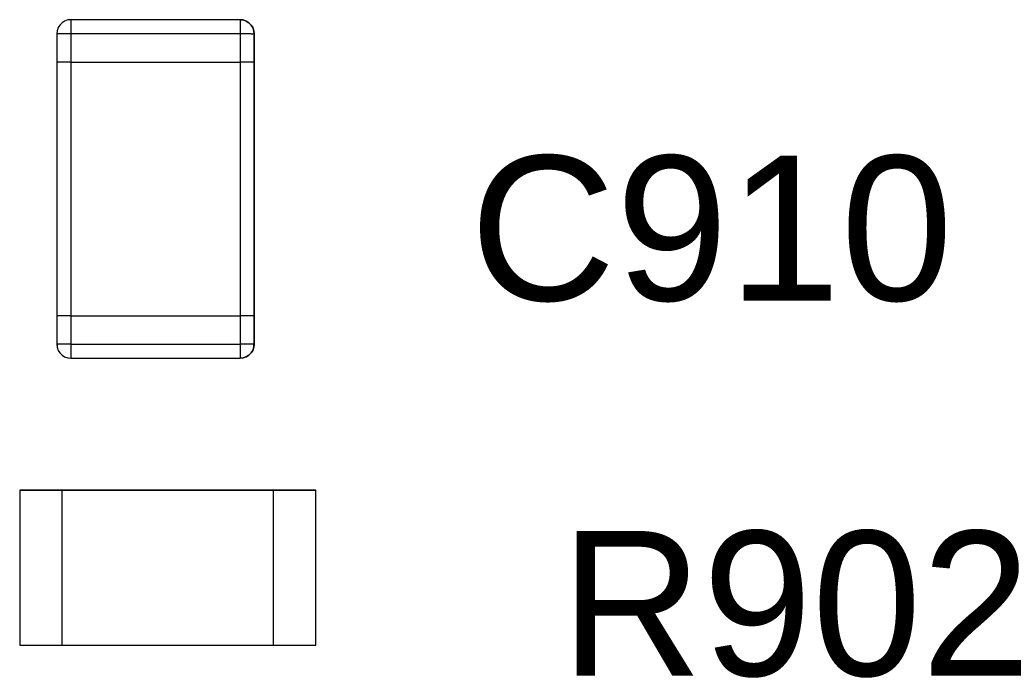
# Model space of a CAD drawing. Header units: inches. Extents: x 0 to 474, y -297 to 0.
# Tile 138 of 256: x 197.35 to 200.84, y -173.28 to -170.95. Entities that reach past the tile are written whole.
import ezdxf

# ---------------------------------------------------------------- set-up
doc = ezdxf.new("R2010")
doc.units = ezdxf.units.IN
doc.header["$MEASUREMENT"] = 0
doc.styles.add('Arial0', font='arial.ttf', dxfattribs={"height": 3.644212})

msp = doc.modelspace()

# ---------------------------------------------------------------- linework, layer by layer
at = {"color": 7, "true_color": 0xffffff}
for p, q in [((197.5052, -170.9581), (197.4972, -170.9661)), ((197.5052, -170.9581), (197.4972, -170.9661)), ((197.5052, -170.9581), (197.4972, -170.9661)), ((197.5142, -170.9521), (197.5052, -170.9581)), ((197.5142, -170.9521), (197.5052, -170.9581)), ((197.5142, -170.9521), (197.5052, -170.9581)), ((197.5252, -170.9481), (197.5142, -170.9521)), ((197.5252, -170.9481), (197.5142, -170.9521)), ((197.5252, -170.9481), (197.5142, -170.9521)), ((197.5362, -170.9471), (197.5252, -170.9481)), ((197.5362, -170.9471), (197.5252, -170.9481)), ((197.5362, -170.9471), (197.5252, -170.9481)), ((198.1362, -170.9471), (197.5362, -170.9471)), ((198.1362, -170.9471), (197.5362, -170.9471)), ((198.1362, -170.9471), (197.5362, -170.9471)), ((197.5362, -170.9471), (197.5362, -170.9481)), ((197.5362, -170.9471), (197.5362, -170.9481)), ((197.5362, -170.9481), (197.5362, -170.9521)), ((197.5362, -170.9481), (197.5362, -170.9521)), ((197.5362, -170.9521), (197.5362, -170.9581)), ((197.5362, -170.9521), (197.5362, -170.9581)), ((197.5362, -170.9581), (197.5362, -170.9661)), ((197.5362, -170.9581), (197.5362, -170.9661)), ((198.1472, -170.9481), (198.1362, -170.9471)), ((198.1362, -170.9471), (198.1472, -170.9481)), ((198.1362, -170.9471), (198.1472, -170.9481)), ((198.1362, -170.9471), (198.1362, -170.9481)), ((198.1362, -170.9471), (198.1362, -170.9481)), ((198.1362, -170.9481), (198.1362, -170.9521)), ((198.1362, -170.9481), (198.1362, -170.9521)), ((198.1362, -170.9521), (198.1362, -170.9581)), ((198.1362, -170.9521), (198.1362, -170.9581)), ((198.1362, -170.9581), (198.1362, -170.9661)), ((198.1362, -170.9581), (198.1362, -170.9661)), ((198.1582, -170.9521), (198.1472, -170.9481)), ((198.1472, -170.9481), (198.1582, -170.9521)), ((198.1472, -170.9481), (198.1582, -170.9521)), ((198.1672, -170.9581), (198.1582, -170.9521)), ((198.1582, -170.9521), (198.1672, -170.9581)), ((198.1582, -170.9521), (198.1672, -170.9581)), ((198.1752, -170.9661), (198.1672, -170.9581)), ((198.1672, -170.9581), (198.1752, -170.9661)), ((198.1672, -170.9581), (198.1752, -170.9661)), ((197.4872, -170.9861), (197.4862, -170.9971)), ((197.4872, -170.9861), (197.4862, -170.9971)), ((197.4872, -170.9861), (197.4862, -170.9971)), ((197.4912, -170.9751), (197.4872, -170.9861)), ((197.4912, -170.9751), (197.4872, -170.9861)), ((197.4912, -170.9751), (197.4872, -170.9861)), ((197.4972, -170.9661), (197.4912, -170.9751)), ((197.4972, -170.9661), (197.4912, -170.9751)), ((197.4972, -170.9661), (197.4912, -170.9751)), ((197.5362, -170.9661), (197.5362, -170.9751)), ((197.5362, -170.9661), (197.5362, -170.9751)), ((197.5362, -170.9751), (197.5362, -170.9861)), ((197.5362, -170.9751), (197.5362, -170.9861)), ((197.5362, -170.9861), (197.5362, -170.9971)), ((197.5362, -170.9861), (197.5362, -170.9971)), ((198.1362, -170.9661), (198.1362, -170.9751)), ((198.1362, -170.9661), (198.1362, -170.9751)), ((198.1362, -170.9751), (198.1362, -170.9861)), ((198.1362, -170.9751), (198.1362, -170.9861)), ((198.1362, -170.9861), (198.1362, -170.9971)), ((198.1362, -170.9861), (198.1362, -170.9971)), ((198.1812, -170.9751), (198.1752, -170.9661)), ((198.1752, -170.9661), (198.1812, -170.9751)), ((198.1752, -170.9661), (198.1812, -170.9751)), ((198.1852, -170.9861), (198.1812, -170.9751)), ((198.1812, -170.9751), (198.1852, -170.9861)), ((198.1812, -170.9751), (198.1852, -170.9861)), ((198.1862, -170.9971), (198.1852, -170.9861)), ((198.1852, -170.9861), (198.1862, -170.9971)), ((198.1852, -170.9861), (198.1862, -170.9971)), ((197.4862, -170.9971), (197.4862, -171.0971)), ((197.4862, -170.9971), (197.4862, -171.0971)), ((197.4862, -170.9971), (197.4862, -171.0971)), ((197.4872, -170.9971), (197.4862, -170.9971)), ((197.4872, -170.9971), (197.4862, -170.9971)), ((197.4912, -170.9971), (197.4872, -170.9971)), ((197.4912, -170.9971), (197.4872, -170.9971)), ((197.4972, -170.9971), (197.4912, -170.9971)), ((197.4972, -170.9971), (197.4912, -170.9971)), ((197.5052, -170.9971), (197.4972, -170.9971)), ((197.5052, -170.9971), (197.4972, -170.9971)), ((197.5142, -170.9971), (197.5052, -170.9971)), ((197.5142, -170.9971), (197.5052, -170.9971)), ((197.5252, -170.9971), (197.5142, -170.9971)), ((197.5252, -170.9971), (197.5142, -170.9971)), ((197.5362, -170.9971), (197.5252, -170.9971)), ((197.5362, -170.9971), (197.5252, -170.9971)), ((197.5362, -170.9971), (197.5362, -171.0971)), ((198.1362, -170.9971), (197.5362, -170.9971)), ((197.5362, -170.9971), (197.5362, -171.0971)), ((198.1362, -170.9971), (197.5362, -170.9971)), ((198.1472, -170.9971), (198.1362, -170.9971)), ((198.1362, -170.9971), (198.1362, -171.0971)), ((198.1472, -170.9971), (198.1362, -170.9971)), ((198.1362, -170.9971), (198.1362, -171.0971)), ((198.1582, -170.9971), (198.1472, -170.9971)), ((198.1582, -170.9971), (198.1472, -170.9971)), ((198.1672, -170.9971), (198.1582, -170.9971)), ((198.1672, -170.9971), (198.1582, -170.9971)), ((198.1752, -170.9971), (198.1672, -170.9971)), ((198.1752, -170.9971), (198.1672, -170.9971)), ((198.1752, -170.9971), (198.1812, -170.9971)), ((198.1752, -170.9971), (198.1812, -170.9971)), ((198.1852, -170.9971), (198.1812, -170.9971)), ((198.1852, -170.9971), (198.1812, -170.9971)), ((198.1862, -170.9971), (198.1852, -170.9971)), ((198.1862, -170.9971), (198.1852, -170.9971)), ((198.1862, -171.0971), (198.1862, -170.9971)), ((198.1862, -170.9971), (198.1862, -171.0971)), ((198.1862, -170.9971), (198.1862, -171.0971)), ((197.4862, -171.0971), (197.4862, -171.9971)), ((197.4872, -171.0971), (197.4862, -171.0971)), ((197.4872, -171.0971), (197.4862, -171.0971)), ((197.4862, -171.0971), (197.4862, -171.9971)), ((197.4872, -171.0971), (197.4862, -171.0971)), ((197.4872, -171.0971), (197.4862, -171.0971)), ((197.4862, -171.0971), (197.4862, -171.9971)), ((197.4912, -171.0971), (197.4872, -171.0971)), ((197.4912, -171.0971), (197.4872, -171.0971)), ((197.4912, -171.0971), (197.4872, -171.0971)), ((197.4912, -171.0971), (197.4872, -171.0971)), ((197.4972, -171.0971), (197.4912, -171.0971)), ((197.4972, -171.0971), (197.4912, -171.0971)), ((197.4972, -171.0971), (197.4912, -171.0971)), ((197.4972, -171.0971), (197.4912, -171.0971)), ((197.5052, -171.0971), (197.4972, -171.0971)), ((197.5052, -171.0971), (197.4972, -171.0971)), ((197.5052, -171.0971), (197.4972, -171.0971)), ((197.5052, -171.0971), (197.4972, -171.0971)), ((197.5142, -171.0971), (197.5052, -171.0971)), ((197.5142, -171.0971), (197.5052, -171.0971)), ((197.5142, -171.0971), (197.5052, -171.0971)), ((197.5142, -171.0971), (197.5052, -171.0971)), ((197.5252, -171.0971), (197.5142, -171.0971)), ((197.5252, -171.0971), (197.5142, -171.0971)), ((197.5252, -171.0971), (197.5142, -171.0971)), ((197.5252, -171.0971), (197.5142, -171.0971)), ((197.5362, -171.0971), (197.5252, -171.0971)), ((197.5362, -171.0971), (197.5252, -171.0971)), ((197.5362, -171.0971), (197.5252, -171.0971)), ((197.5362, -171.0971), (197.5252, -171.0971)), ((197.5362, -171.0971), (198.1362, -171.0971)), ((197.5362, -171.0971), (198.1362, -171.0971)), ((197.5362, -171.0971), (198.1362, -171.0971)), ((197.5362, -171.0971), (198.1362, -171.0971)), ((197.5362, -171.0971), (197.5362, -171.9971)), ((197.5362, -171.0971), (197.5362, -171.9971)), ((198.1472, -171.0971), (198.1362, -171.0971)), ((198.1472, -171.0971), (198.1362, -171.0971)), ((198.1472, -171.0971), (198.1362, -171.0971)), ((198.1472, -171.0971), (198.1362, -171.0971)), ((198.1362, -171.0971), (198.1362, -171.9971)), ((198.1362, -171.0971), (198.1362, -171.9971)), ((198.1582, -171.0971), (198.1472, -171.0971)), ((198.1582, -171.0971), (198.1472, -171.0971)), ((198.1582, -171.0971), (198.1472, -171.0971)), ((198.1582, -171.0971), (198.1472, -171.0971)), ((198.1672, -171.0971), (198.1582, -171.0971)), ((198.1672, -171.0971), (198.1582, -171.0971)), ((198.1672, -171.0971), (198.1582, -171.0971)), ((198.1672, -171.0971), (198.1582, -171.0971)), ((198.1752, -171.0971), (198.1672, -171.0971)), ((198.1752, -171.0971), (198.1672, -171.0971)), ((198.1752, -171.0971), (198.1672, -171.0971)), ((198.1752, -171.0971), (198.1672, -171.0971)), ((198.1812, -171.0971), (198.1752, -171.0971)), ((198.1812, -171.0971), (198.1752, -171.0971)), ((198.1812, -171.0971), (198.1752, -171.0971)), ((198.1812, -171.0971), (198.1752, -171.0971)), ((198.1852, -171.0971), (198.1812, -171.0971)), ((198.1852, -171.0971), (198.1812, -171.0971)), ((198.1852, -171.0971), (198.1812, -171.0971)), ((198.1852, -171.0971), (198.1812, -171.0971)), ((198.1862, -171.0971), (198.1852, -171.0971)), ((198.1862, -171.0971), (198.1852, -171.0971)), ((198.1862, -171.0971), (198.1852, -171.0971)), ((198.1862, -171.0971), (198.1852, -171.0971)), ((198.1862, -171.9971), (198.1862, -171.0971)), ((198.1862, -171.0971), (198.1862, -171.9971)), ((198.1862, -171.0971), (198.1862, -171.9971)), ((197.4862, -171.9971), (197.4862, -172.0971)), ((197.4872, -171.9971), (197.4862, -171.9971)), ((197.4862, -171.9971), (197.4862, -172.0971)), ((197.4872, -171.9971), (197.4862, -171.9971)), ((197.4872, -171.9971), (197.4862, -171.9971)), ((197.4862, -171.9971), (197.4862, -172.0971)), ((197.4872, -171.9971), (197.4862, -171.9971)), ((197.4912, -171.9971), (197.4872, -171.9971)), ((197.4912, -171.9971), (197.4872, -171.9971)), ((197.4912, -171.9971), (197.4872, -171.9971)), ((197.4912, -171.9971), (197.4872, -171.9971)), ((197.4972, -171.9971), (197.4912, -171.9971)), ((197.4972, -171.9971), (197.4912, -171.9971)), ((197.4972, -171.9971), (197.4912, -171.9971)), ((197.4972, -171.9971), (197.4912, -171.9971)), ((197.5052, -171.9971), (197.4972, -171.9971)), ((197.5052, -171.9971), (197.4972, -171.9971)), ((197.5052, -171.9971), (197.4972, -171.9971)), ((197.5052, -171.9971), (197.4972, -171.9971)), ((197.5142, -171.9971), (197.5052, -171.9971)), ((197.5142, -171.9971), (197.5052, -171.9971)), ((197.5142, -171.9971), (197.5052, -171.9971)), ((197.5142, -171.9971), (197.5052, -171.9971)), ((197.5252, -171.9971), (197.5142, -171.9971)), ((197.5252, -171.9971), (197.5142, -171.9971)), ((197.5252, -171.9971), (197.5142, -171.9971)), ((197.5252, -171.9971), (197.5142, -171.9971)), ((197.5362, -171.9971), (197.5252, -171.9971)), ((197.5362, -171.9971), (197.5252, -171.9971)), ((197.5362, -171.9971), (197.5252, -171.9971)), ((197.5362, -171.9971), (197.5252, -171.9971)), ((197.5362, -171.9971), (198.1362, -171.9971)), ((197.5362, -171.9971), (198.1362, -171.9971)), ((197.5362, -171.9971), (198.1362, -171.9971)), ((197.5362, -171.9971), (198.1362, -171.9971)), ((197.5362, -171.9971), (197.5362, -172.0971)), ((197.5362, -171.9971), (197.5362, -172.0971)), ((198.1472, -171.9971), (198.1362, -171.9971)), ((198.1472, -171.9971), (198.1362, -171.9971)), ((198.1472, -171.9971), (198.1362, -171.9971)), ((198.1472, -171.9971), (198.1362, -171.9971)), ((198.1362, -171.9971), (198.1362, -172.0971)), ((198.1362, -171.9971), (198.1362, -172.0971)), ((198.1582, -171.9971), (198.1472, -171.9971)), ((198.1582, -171.9971), (198.1472, -171.9971)), ((198.1582, -171.9971), (198.1472, -171.9971)), ((198.1582, -171.9971), (198.1472, -171.9971)), ((198.1672, -171.9971), (198.1582, -171.9971)), ((198.1672, -171.9971), (198.1582, -171.9971)), ((198.1672, -171.9971), (198.1582, -171.9971)), ((198.1672, -171.9971), (198.1582, -171.9971)), ((198.1752, -171.9971), (198.1672, -171.9971)), ((198.1752, -171.9971), (198.1672, -171.9971)), ((198.1752, -171.9971), (198.1672, -171.9971)), ((198.1752, -171.9971), (198.1672, -171.9971)), ((198.1812, -171.9971), (198.1752, -171.9971)), ((198.1812, -171.9971), (198.1752, -171.9971)), ((198.1812, -171.9971), (198.1752, -171.9971)), ((198.1812, -171.9971), (198.1752, -171.9971)), ((198.1852, -171.9971), (198.1812, -171.9971)), ((198.1852, -171.9971), (198.1812, -171.9971)), ((198.1852, -171.9971), (198.1812, -171.9971)), ((198.1852, -171.9971), (198.1812, -171.9971)), ((198.1862, -171.9971), (198.1852, -171.9971)), ((198.1862, -171.9971), (198.1852, -171.9971)), ((198.1862, -171.9971), (198.1852, -171.9971)), ((198.1862, -171.9971), (198.1852, -171.9971)), ((198.1862, -172.0971), (198.1862, -171.9971)), ((198.1862, -171.9971), (198.1862, -172.0971)), ((198.1862, -171.9971), (198.1862, -172.0971)), ((197.4862, -172.0971), (197.4872, -172.0971)), ((197.4862, -172.0971), (197.4872, -172.1081)), ((197.4862, -172.0971), (197.4872, -172.1081)), ((197.4872, -172.0971), (197.4862, -172.0971)), ((197.4872, -172.0971), (197.4862, -172.0971)), ((197.4872, -172.0971), (197.4872, -172.1081)), ((197.4912, -172.0971), (197.4872, -172.0971)), ((197.4912, -172.0971), (197.4872, -172.0971)), ((197.4872, -172.1081), (197.4912, -172.1191)), ((197.4872, -172.1081), (197.4912, -172.1191)), ((197.4872, -172.1081), (197.4912, -172.1191)), ((197.4972, -172.0971), (197.4912, -172.0971)), ((197.4972, -172.0971), (197.4912, -172.0971)), ((197.5052, -172.0971), (197.4972, -172.0971)), ((197.5052, -172.0971), (197.4972, -172.0971)), ((197.5142, -172.0971), (197.5052, -172.0971)), ((197.5142, -172.0971), (197.5052, -172.0971)), ((197.5252, -172.0971), (197.5142, -172.0971)), ((197.5252, -172.0971), (197.5142, -172.0971)), ((197.5362, -172.0971), (197.5252, -172.0971)), ((197.5362, -172.0971), (197.5252, -172.0971)), ((197.5362, -172.0971), (198.1362, -172.0971)), ((197.5362, -172.0971), (197.5362, -172.1081)), ((197.5362, -172.0971), (198.1362, -172.0971)), ((197.5362, -172.0971), (197.5362, -172.1081)), ((197.5362, -172.1081), (197.5362, -172.1191)), ((197.5362, -172.1081), (197.5362, -172.1191)), ((198.1362, -172.0971), (198.1362, -172.1081)), ((198.1472, -172.0971), (198.1362, -172.0971)), ((198.1362, -172.0971), (198.1362, -172.1081)), ((198.1472, -172.0971), (198.1362, -172.0971)), ((198.1362, -172.1081), (198.1362, -172.1191)), ((198.1362, -172.1081), (198.1362, -172.1191)), ((198.1582, -172.0971), (198.1472, -172.0971)), ((198.1582, -172.0971), (198.1472, -172.0971)), ((198.1672, -172.0971), (198.1582, -172.0971)), ((198.1672, -172.0971), (198.1582, -172.0971)), ((198.1752, -172.0971), (198.1672, -172.0971)), ((198.1752, -172.0971), (198.1672, -172.0971)), ((198.1812, -172.0971), (198.1752, -172.0971)), ((198.1812, -172.0971), (198.1752, -172.0971)), ((198.1852, -172.0971), (198.1812, -172.0971)), ((198.1852, -172.0971), (198.1812, -172.0971)), ((198.1812, -172.1191), (198.1852, -172.1081)), ((198.1852, -172.1081), (198.1812, -172.1191)), ((198.1852, -172.1081), (198.1812, -172.1191)), ((198.1852, -172.1081), (198.1852, -172.0971)), ((198.1852, -172.0971), (198.1862, -172.0971)), ((198.1862, -172.0971), (198.1852, -172.1081)), ((198.1862, -172.0971), (198.1852, -172.1081)), ((198.1862, -172.0971), (198.1852, -172.0971)), ((198.1862, -172.0971), (198.1852, -172.0971)), ((197.4912, -172.1191), (197.4972, -172.1281)), ((197.4912, -172.1191), (197.4972, -172.1281)), ((197.4912, -172.1191), (197.4972, -172.1281)), ((197.4972, -172.1281), (197.5052, -172.1361)), ((197.4972, -172.1281), (197.5052, -172.1361)), ((197.4972, -172.1281), (197.5052, -172.1361)), ((197.5052, -172.1361), (197.5142, -172.1421)), ((197.5052, -172.1361), (197.5142, -172.1421)), ((197.5052, -172.1361), (197.5142, -172.1421)), ((197.5142, -172.1421), (197.5252, -172.1461)), ((197.5142, -172.1421), (197.5252, -172.1461)), ((197.5142, -172.1421), (197.5252, -172.1461)), ((197.5362, -172.1191), (197.5362, -172.1281)), ((197.5362, -172.1191), (197.5362, -172.1281)), ((197.5362, -172.1281), (197.5362, -172.1361)), ((197.5362, -172.1281), (197.5362, -172.1361)), ((197.5362, -172.1361), (197.5362, -172.1421)), ((197.5362, -172.1361), (197.5362, -172.1421)), ((197.5362, -172.1421), (197.5362, -172.1461)), ((197.5362, -172.1421), (197.5362, -172.1461)), ((198.1362, -172.1191), (198.1362, -172.1281)), ((198.1362, -172.1191), (198.1362, -172.1281)), ((198.1362, -172.1281), (198.1362, -172.1361)), ((198.1362, -172.1281), (198.1362, -172.1361)), ((198.1362, -172.1361), (198.1362, -172.1421)), ((198.1362, -172.1361), (198.1362, -172.1421)), ((198.1362, -172.1421), (198.1362, -172.1461)), ((198.1362, -172.1421), (198.1362, -172.1461)), ((198.1472, -172.1461), (198.1582, -172.1421)), ((198.1582, -172.1421), (198.1472, -172.1461)), ((198.1582, -172.1421), (198.1472, -172.1461)), ((198.1582, -172.1421), (198.1672, -172.1361)), ((198.1672, -172.1361), (198.1582, -172.1421)), ((198.1672, -172.1361), (198.1582, -172.1421)), ((198.1672, -172.1361), (198.1752, -172.1281)), ((198.1752, -172.1281), (198.1672, -172.1361)), ((198.1752, -172.1281), (198.1672, -172.1361)), ((198.1752, -172.1281), (198.1812, -172.1191)), ((198.1812, -172.1191), (198.1752, -172.1281)), ((198.1812, -172.1191), (198.1752, -172.1281)), ((197.5252, -172.1461), (197.5362, -172.1471)), ((197.5252, -172.1461), (197.5362, -172.1471)), ((197.5252, -172.1461), (197.5362, -172.1471)), ((197.5362, -172.1461), (197.5362, -172.1471)), ((197.5362, -172.1461), (197.5362, -172.1471)), ((197.5362, -172.1471), (198.1362, -172.1471)), ((197.5362, -172.1471), (198.1362, -172.1471)), ((197.5362, -172.1471), (198.1362, -172.1471)), ((198.1362, -172.1471), (198.1472, -172.1461)), ((198.1472, -172.1461), (198.1362, -172.1471)), ((198.1472, -172.1461), (198.1362, -172.1471)), ((198.1362, -172.1461), (198.1362, -172.1471)), ((198.1362, -172.1461), (198.1362, -172.1471)), ((197.355, -172.6146), (197.355, -173.1646)), ((197.505, -172.6146), (197.355, -172.6146)), ((197.355, -172.6146), (197.505, -172.6146)), ((197.355, -172.6146), (197.355, -173.1646)), ((198.255, -172.6146), (197.505, -172.6146)), ((197.505, -172.6146), (198.255, -172.6146)), ((197.505, -173.1646), (197.505, -172.6146)), ((197.505, -172.6146), (198.255, -172.6146)), ((197.505, -173.1646), (197.505, -172.6146)), ((198.405, -172.6146), (198.255, -172.6146)), ((198.255, -173.1646), (198.255, -172.6146)), ((198.255, -172.6146), (198.405, -172.6146)), ((198.255, -173.1646), (198.255, -172.6146)), ((198.405, -173.1646), (198.405, -172.6146)), ((198.405, -173.1646), (198.405, -172.6146)), ((197.355, -173.1646), (197.505, -173.1646)), ((197.355, -173.1646), (197.505, -173.1646)), ((197.505, -173.1646), (198.255, -173.1646)), ((197.505, -173.1646), (198.255, -173.1646)), ((197.505, -173.1646), (198.255, -173.1646)), ((198.255, -173.1646), (198.405, -173.1646)), ((198.255, -173.1646), (198.405, -173.1646))]:
    msp.add_line(p, q, dxfattribs=at)
at = {"color": 18, "true_color": 0x000000}
for p, q in [((197.5052, -170.9581), (197.4972, -170.9661)), ((197.5052, -170.9581), (197.4972, -170.9661)), ((197.5052, -170.9581), (197.4972, -170.9661)), ((197.5142, -170.9521), (197.5052, -170.9581)), ((197.5142, -170.9521), (197.5052, -170.9581)), ((197.5142, -170.9521), (197.5052, -170.9581)), ((197.5252, -170.9481), (197.5142, -170.9521)), ((197.5252, -170.9481), (197.5142, -170.9521)), ((197.5252, -170.9481), (197.5142, -170.9521)), ((197.5362, -170.9471), (197.5252, -170.9481)), ((197.5362, -170.9471), (197.5252, -170.9481)), ((197.5362, -170.9471), (197.5252, -170.9481)), ((198.1362, -170.9471), (197.5362, -170.9471)), ((198.1362, -170.9471), (197.5362, -170.9471)), ((198.1362, -170.9471), (197.5362, -170.9471)), ((197.5362, -170.9471), (197.5362, -170.9481)), ((197.5362, -170.9471), (197.5362, -170.9481)), ((197.5362, -170.9481), (197.5362, -170.9521)), ((197.5362, -170.9481), (197.5362, -170.9521)), ((197.5362, -170.9521), (197.5362, -170.9581)), ((197.5362, -170.9521), (197.5362, -170.9581)), ((197.5362, -170.9581), (197.5362, -170.9661)), ((197.5362, -170.9581), (197.5362, -170.9661)), ((198.1472, -170.9481), (198.1362, -170.9471)), ((198.1362, -170.9471), (198.1472, -170.9481)), ((198.1362, -170.9471), (198.1472, -170.9481)), ((198.1362, -170.9471), (198.1362, -170.9481)), ((198.1362, -170.9471), (198.1362, -170.9481)), ((198.1362, -170.9481), (198.1362, -170.9521)), ((198.1362, -170.9481), (198.1362, -170.9521)), ((198.1362, -170.9521), (198.1362, -170.9581)), ((198.1362, -170.9521), (198.1362, -170.9581)), ((198.1362, -170.9581), (198.1362, -170.9661)), ((198.1362, -170.9581), (198.1362, -170.9661)), ((198.1582, -170.9521), (198.1472, -170.9481)), ((198.1472, -170.9481), (198.1582, -170.9521)), ((198.1472, -170.9481), (198.1582, -170.9521)), ((198.1672, -170.9581), (198.1582, -170.9521)), ((198.1582, -170.9521), (198.1672, -170.9581)), ((198.1582, -170.9521), (198.1672, -170.9581)), ((198.1752, -170.9661), (198.1672, -170.9581)), ((198.1672, -170.9581), (198.1752, -170.9661)), ((198.1672, -170.9581), (198.1752, -170.9661)), ((197.4872, -170.9861), (197.4862, -170.9971)), ((197.4872, -170.9861), (197.4862, -170.9971)), ((197.4872, -170.9861), (197.4862, -170.9971)), ((197.4912, -170.9751), (197.4872, -170.9861)), ((197.4912, -170.9751), (197.4872, -170.9861)), ((197.4912, -170.9751), (197.4872, -170.9861)), ((197.4972, -170.9661), (197.4912, -170.9751)), ((197.4972, -170.9661), (197.4912, -170.9751)), ((197.4972, -170.9661), (197.4912, -170.9751)), ((197.5362, -170.9661), (197.5362, -170.9751)), ((197.5362, -170.9661), (197.5362, -170.9751)), ((197.5362, -170.9751), (197.5362, -170.9861)), ((197.5362, -170.9751), (197.5362, -170.9861)), ((197.5362, -170.9861), (197.5362, -170.9971)), ((197.5362, -170.9861), (197.5362, -170.9971)), ((198.1362, -170.9661), (198.1362, -170.9751)), ((198.1362, -170.9661), (198.1362, -170.9751)), ((198.1362, -170.9751), (198.1362, -170.9861)), ((198.1362, -170.9751), (198.1362, -170.9861)), ((198.1362, -170.9861), (198.1362, -170.9971)), ((198.1362, -170.9861), (198.1362, -170.9971)), ((198.1812, -170.9751), (198.1752, -170.9661)), ((198.1752, -170.9661), (198.1812, -170.9751)), ((198.1752, -170.9661), (198.1812, -170.9751)), ((198.1852, -170.9861), (198.1812, -170.9751)), ((198.1812, -170.9751), (198.1852, -170.9861)), ((198.1812, -170.9751), (198.1852, -170.9861)), ((198.1862, -170.9971), (198.1852, -170.9861)), ((198.1852, -170.9861), (198.1862, -170.9971)), ((198.1852, -170.9861), (198.1862, -170.9971)), ((197.4862, -170.9971), (197.4862, -171.0971)), ((197.4862, -170.9971), (197.4862, -171.0971)), ((197.4862, -170.9971), (197.4862, -171.0971)), ((197.4872, -170.9971), (197.4862, -170.9971)), ((197.4872, -170.9971), (197.4862, -170.9971)), ((197.4912, -170.9971), (197.4872, -170.9971)), ((197.4912, -170.9971), (197.4872, -170.9971)), ((197.4972, -170.9971), (197.4912, -170.9971)), ((197.4972, -170.9971), (197.4912, -170.9971)), ((197.5052, -170.9971), (197.4972, -170.9971)), ((197.5052, -170.9971), (197.4972, -170.9971)), ((197.5142, -170.9971), (197.5052, -170.9971)), ((197.5142, -170.9971), (197.5052, -170.9971)), ((197.5252, -170.9971), (197.5142, -170.9971)), ((197.5252, -170.9971), (197.5142, -170.9971)), ((197.5362, -170.9971), (197.5252, -170.9971)), ((197.5362, -170.9971), (197.5252, -170.9971)), ((197.5362, -170.9971), (197.5362, -171.0971)), ((198.1362, -170.9971), (197.5362, -170.9971)), ((197.5362, -170.9971), (197.5362, -171.0971)), ((198.1362, -170.9971), (197.5362, -170.9971)), ((198.1472, -170.9971), (198.1362, -170.9971)), ((198.1362, -170.9971), (198.1362, -171.0971)), ((198.1472, -170.9971), (198.1362, -170.9971)), ((198.1362, -170.9971), (198.1362, -171.0971)), ((198.1582, -170.9971), (198.1472, -170.9971)), ((198.1582, -170.9971), (198.1472, -170.9971)), ((198.1672, -170.9971), (198.1582, -170.9971)), ((198.1672, -170.9971), (198.1582, -170.9971)), ((198.1752, -170.9971), (198.1672, -170.9971)), ((198.1752, -170.9971), (198.1672, -170.9971)), ((198.1752, -170.9971), (198.1812, -170.9971)), ((198.1752, -170.9971), (198.1812, -170.9971)), ((198.1852, -170.9971), (198.1812, -170.9971)), ((198.1852, -170.9971), (198.1812, -170.9971)), ((198.1862, -170.9971), (198.1852, -170.9971)), ((198.1862, -170.9971), (198.1852, -170.9971)), ((198.1862, -171.0971), (198.1862, -170.9971)), ((198.1862, -170.9971), (198.1862, -171.0971)), ((198.1862, -170.9971), (198.1862, -171.0971)), ((197.4862, -171.0971), (197.4862, -171.9971)), ((197.4872, -171.0971), (197.4862, -171.0971)), ((197.4872, -171.0971), (197.4862, -171.0971)), ((197.4862, -171.0971), (197.4862, -171.9971)), ((197.4872, -171.0971), (197.4862, -171.0971)), ((197.4872, -171.0971), (197.4862, -171.0971)), ((197.4862, -171.0971), (197.4862, -171.9971)), ((197.4912, -171.0971), (197.4872, -171.0971)), ((197.4912, -171.0971), (197.4872, -171.0971)), ((197.4912, -171.0971), (197.4872, -171.0971)), ((197.4912, -171.0971), (197.4872, -171.0971)), ((197.4972, -171.0971), (197.4912, -171.0971)), ((197.4972, -171.0971), (197.4912, -171.0971)), ((197.4972, -171.0971), (197.4912, -171.0971)), ((197.4972, -171.0971), (197.4912, -171.0971)), ((197.5052, -171.0971), (197.4972, -171.0971)), ((197.5052, -171.0971), (197.4972, -171.0971)), ((197.5052, -171.0971), (197.4972, -171.0971)), ((197.5052, -171.0971), (197.4972, -171.0971)), ((197.5142, -171.0971), (197.5052, -171.0971)), ((197.5142, -171.0971), (197.5052, -171.0971)), ((197.5142, -171.0971), (197.5052, -171.0971)), ((197.5142, -171.0971), (197.5052, -171.0971)), ((197.5252, -171.0971), (197.5142, -171.0971)), ((197.5252, -171.0971), (197.5142, -171.0971)), ((197.5252, -171.0971), (197.5142, -171.0971)), ((197.5252, -171.0971), (197.5142, -171.0971)), ((197.5362, -171.0971), (197.5252, -171.0971)), ((197.5362, -171.0971), (197.5252, -171.0971)), ((197.5362, -171.0971), (197.5252, -171.0971)), ((197.5362, -171.0971), (197.5252, -171.0971)), ((197.5362, -171.0971), (198.1362, -171.0971)), ((197.5362, -171.0971), (198.1362, -171.0971)), ((197.5362, -171.0971), (198.1362, -171.0971)), ((197.5362, -171.0971), (198.1362, -171.0971)), ((197.5362, -171.0971), (197.5362, -171.9971)), ((197.5362, -171.0971), (197.5362, -171.9971)), ((198.1472, -171.0971), (198.1362, -171.0971)), ((198.1472, -171.0971), (198.1362, -171.0971)), ((198.1472, -171.0971), (198.1362, -171.0971)), ((198.1472, -171.0971), (198.1362, -171.0971)), ((198.1362, -171.0971), (198.1362, -171.9971)), ((198.1362, -171.0971), (198.1362, -171.9971)), ((198.1582, -171.0971), (198.1472, -171.0971)), ((198.1582, -171.0971), (198.1472, -171.0971)), ((198.1582, -171.0971), (198.1472, -171.0971)), ((198.1582, -171.0971), (198.1472, -171.0971)), ((198.1672, -171.0971), (198.1582, -171.0971)), ((198.1672, -171.0971), (198.1582, -171.0971)), ((198.1672, -171.0971), (198.1582, -171.0971)), ((198.1672, -171.0971), (198.1582, -171.0971)), ((198.1752, -171.0971), (198.1672, -171.0971)), ((198.1752, -171.0971), (198.1672, -171.0971)), ((198.1752, -171.0971), (198.1672, -171.0971)), ((198.1752, -171.0971), (198.1672, -171.0971)), ((198.1812, -171.0971), (198.1752, -171.0971)), ((198.1812, -171.0971), (198.1752, -171.0971)), ((198.1812, -171.0971), (198.1752, -171.0971)), ((198.1812, -171.0971), (198.1752, -171.0971)), ((198.1852, -171.0971), (198.1812, -171.0971)), ((198.1852, -171.0971), (198.1812, -171.0971)), ((198.1852, -171.0971), (198.1812, -171.0971)), ((198.1852, -171.0971), (198.1812, -171.0971)), ((198.1862, -171.0971), (198.1852, -171.0971)), ((198.1862, -171.0971), (198.1852, -171.0971)), ((198.1862, -171.0971), (198.1852, -171.0971)), ((198.1862, -171.0971), (198.1852, -171.0971)), ((198.1862, -171.9971), (198.1862, -171.0971)), ((198.1862, -171.0971), (198.1862, -171.9971)), ((198.1862, -171.0971), (198.1862, -171.9971)), ((197.4862, -171.9971), (197.4862, -172.0971)), ((197.4872, -171.9971), (197.4862, -171.9971)), ((197.4862, -171.9971), (197.4862, -172.0971)), ((197.4872, -171.9971), (197.4862, -171.9971)), ((197.4872, -171.9971), (197.4862, -171.9971)), ((197.4862, -171.9971), (197.4862, -172.0971)), ((197.4872, -171.9971), (197.4862, -171.9971)), ((197.4912, -171.9971), (197.4872, -171.9971)), ((197.4912, -171.9971), (197.4872, -171.9971)), ((197.4912, -171.9971), (197.4872, -171.9971)), ((197.4912, -171.9971), (197.4872, -171.9971)), ((197.4972, -171.9971), (197.4912, -171.9971)), ((197.4972, -171.9971), (197.4912, -171.9971)), ((197.4972, -171.9971), (197.4912, -171.9971)), ((197.4972, -171.9971), (197.4912, -171.9971)), ((197.5052, -171.9971), (197.4972, -171.9971)), ((197.5052, -171.9971), (197.4972, -171.9971)), ((197.5052, -171.9971), (197.4972, -171.9971)), ((197.5052, -171.9971), (197.4972, -171.9971)), ((197.5142, -171.9971), (197.5052, -171.9971)), ((197.5142, -171.9971), (197.5052, -171.9971)), ((197.5142, -171.9971), (197.5052, -171.9971)), ((197.5142, -171.9971), (197.5052, -171.9971)), ((197.5252, -171.9971), (197.5142, -171.9971)), ((197.5252, -171.9971), (197.5142, -171.9971)), ((197.5252, -171.9971), (197.5142, -171.9971)), ((197.5252, -171.9971), (197.5142, -171.9971)), ((197.5362, -171.9971), (197.5252, -171.9971)), ((197.5362, -171.9971), (197.5252, -171.9971)), ((197.5362, -171.9971), (197.5252, -171.9971)), ((197.5362, -171.9971), (197.5252, -171.9971)), ((197.5362, -171.9971), (198.1362, -171.9971)), ((197.5362, -171.9971), (198.1362, -171.9971)), ((197.5362, -171.9971), (198.1362, -171.9971)), ((197.5362, -171.9971), (198.1362, -171.9971)), ((197.5362, -171.9971), (197.5362, -172.0971)), ((197.5362, -171.9971), (197.5362, -172.0971)), ((198.1472, -171.9971), (198.1362, -171.9971)), ((198.1472, -171.9971), (198.1362, -171.9971)), ((198.1472, -171.9971), (198.1362, -171.9971)), ((198.1472, -171.9971), (198.1362, -171.9971)), ((198.1362, -171.9971), (198.1362, -172.0971)), ((198.1362, -171.9971), (198.1362, -172.0971)), ((198.1582, -171.9971), (198.1472, -171.9971)), ((198.1582, -171.9971), (198.1472, -171.9971)), ((198.1582, -171.9971), (198.1472, -171.9971)), ((198.1582, -171.9971), (198.1472, -171.9971)), ((198.1672, -171.9971), (198.1582, -171.9971)), ((198.1672, -171.9971), (198.1582, -171.9971)), ((198.1672, -171.9971), (198.1582, -171.9971)), ((198.1672, -171.9971), (198.1582, -171.9971)), ((198.1752, -171.9971), (198.1672, -171.9971)), ((198.1752, -171.9971), (198.1672, -171.9971)), ((198.1752, -171.9971), (198.1672, -171.9971)), ((198.1752, -171.9971), (198.1672, -171.9971)), ((198.1812, -171.9971), (198.1752, -171.9971)), ((198.1812, -171.9971), (198.1752, -171.9971)), ((198.1812, -171.9971), (198.1752, -171.9971)), ((198.1812, -171.9971), (198.1752, -171.9971)), ((198.1852, -171.9971), (198.1812, -171.9971)), ((198.1852, -171.9971), (198.1812, -171.9971)), ((198.1852, -171.9971), (198.1812, -171.9971)), ((198.1852, -171.9971), (198.1812, -171.9971)), ((198.1862, -171.9971), (198.1852, -171.9971)), ((198.1862, -171.9971), (198.1852, -171.9971)), ((198.1862, -171.9971), (198.1852, -171.9971)), ((198.1862, -171.9971), (198.1852, -171.9971)), ((198.1862, -172.0971), (198.1862, -171.9971)), ((198.1862, -171.9971), (198.1862, -172.0971)), ((198.1862, -171.9971), (198.1862, -172.0971)), ((197.4862, -172.0971), (197.4872, -172.0971)), ((197.4862, -172.0971), (197.4872, -172.1081)), ((197.4862, -172.0971), (197.4872, -172.1081)), ((197.4872, -172.0971), (197.4862, -172.0971)), ((197.4872, -172.0971), (197.4862, -172.0971)), ((197.4872, -172.0971), (197.4872, -172.1081)), ((197.4912, -172.0971), (197.4872, -172.0971)), ((197.4912, -172.0971), (197.4872, -172.0971)), ((197.4872, -172.1081), (197.4912, -172.1191)), ((197.4872, -172.1081), (197.4912, -172.1191)), ((197.4872, -172.1081), (197.4912, -172.1191)), ((197.4972, -172.0971), (197.4912, -172.0971)), ((197.4972, -172.0971), (197.4912, -172.0971)), ((197.5052, -172.0971), (197.4972, -172.0971)), ((197.5052, -172.0971), (197.4972, -172.0971)), ((197.5142, -172.0971), (197.5052, -172.0971)), ((197.5142, -172.0971), (197.5052, -172.0971)), ((197.5252, -172.0971), (197.5142, -172.0971)), ((197.5252, -172.0971), (197.5142, -172.0971)), ((197.5362, -172.0971), (197.5252, -172.0971)), ((197.5362, -172.0971), (197.5252, -172.0971)), ((197.5362, -172.0971), (198.1362, -172.0971)), ((197.5362, -172.0971), (197.5362, -172.1081)), ((197.5362, -172.0971), (198.1362, -172.0971)), ((197.5362, -172.0971), (197.5362, -172.1081)), ((197.5362, -172.1081), (197.5362, -172.1191)), ((197.5362, -172.1081), (197.5362, -172.1191)), ((198.1362, -172.0971), (198.1362, -172.1081)), ((198.1472, -172.0971), (198.1362, -172.0971)), ((198.1362, -172.0971), (198.1362, -172.1081)), ((198.1472, -172.0971), (198.1362, -172.0971)), ((198.1362, -172.1081), (198.1362, -172.1191)), ((198.1362, -172.1081), (198.1362, -172.1191)), ((198.1582, -172.0971), (198.1472, -172.0971)), ((198.1582, -172.0971), (198.1472, -172.0971)), ((198.1672, -172.0971), (198.1582, -172.0971)), ((198.1672, -172.0971), (198.1582, -172.0971)), ((198.1752, -172.0971), (198.1672, -172.0971)), ((198.1752, -172.0971), (198.1672, -172.0971)), ((198.1812, -172.0971), (198.1752, -172.0971)), ((198.1812, -172.0971), (198.1752, -172.0971)), ((198.1852, -172.0971), (198.1812, -172.0971)), ((198.1852, -172.0971), (198.1812, -172.0971)), ((198.1812, -172.1191), (198.1852, -172.1081)), ((198.1852, -172.1081), (198.1812, -172.1191)), ((198.1852, -172.1081), (198.1812, -172.1191)), ((198.1852, -172.1081), (198.1852, -172.0971)), ((198.1852, -172.0971), (198.1862, -172.0971)), ((198.1862, -172.0971), (198.1852, -172.1081)), ((198.1862, -172.0971), (198.1852, -172.1081)), ((198.1862, -172.0971), (198.1852, -172.0971)), ((198.1862, -172.0971), (198.1852, -172.0971)), ((197.4912, -172.1191), (197.4972, -172.1281)), ((197.4912, -172.1191), (197.4972, -172.1281)), ((197.4912, -172.1191), (197.4972, -172.1281)), ((197.4972, -172.1281), (197.5052, -172.1361)), ((197.4972, -172.1281), (197.5052, -172.1361)), ((197.4972, -172.1281), (197.5052, -172.1361)), ((197.5052, -172.1361), (197.5142, -172.1421)), ((197.5052, -172.1361), (197.5142, -172.1421)), ((197.5052, -172.1361), (197.5142, -172.1421)), ((197.5142, -172.1421), (197.5252, -172.1461)), ((197.5142, -172.1421), (197.5252, -172.1461)), ((197.5142, -172.1421), (197.5252, -172.1461)), ((197.5362, -172.1191), (197.5362, -172.1281)), ((197.5362, -172.1191), (197.5362, -172.1281)), ((197.5362, -172.1281), (197.5362, -172.1361)), ((197.5362, -172.1281), (197.5362, -172.1361)), ((197.5362, -172.1361), (197.5362, -172.1421)), ((197.5362, -172.1361), (197.5362, -172.1421)), ((197.5362, -172.1421), (197.5362, -172.1461)), ((197.5362, -172.1421), (197.5362, -172.1461)), ((198.1362, -172.1191), (198.1362, -172.1281)), ((198.1362, -172.1191), (198.1362, -172.1281)), ((198.1362, -172.1281), (198.1362, -172.1361)), ((198.1362, -172.1281), (198.1362, -172.1361)), ((198.1362, -172.1361), (198.1362, -172.1421)), ((198.1362, -172.1361), (198.1362, -172.1421)), ((198.1362, -172.1421), (198.1362, -172.1461)), ((198.1362, -172.1421), (198.1362, -172.1461)), ((198.1472, -172.1461), (198.1582, -172.1421)), ((198.1582, -172.1421), (198.1472, -172.1461)), ((198.1582, -172.1421), (198.1472, -172.1461)), ((198.1582, -172.1421), (198.1672, -172.1361)), ((198.1672, -172.1361), (198.1582, -172.1421)), ((198.1672, -172.1361), (198.1582, -172.1421)), ((198.1672, -172.1361), (198.1752, -172.1281)), ((198.1752, -172.1281), (198.1672, -172.1361)), ((198.1752, -172.1281), (198.1672, -172.1361)), ((198.1752, -172.1281), (198.1812, -172.1191)), ((198.1812, -172.1191), (198.1752, -172.1281)), ((198.1812, -172.1191), (198.1752, -172.1281)), ((197.5252, -172.1461), (197.5362, -172.1471)), ((197.5252, -172.1461), (197.5362, -172.1471)), ((197.5252, -172.1461), (197.5362, -172.1471)), ((197.5362, -172.1461), (197.5362, -172.1471)), ((197.5362, -172.1461), (197.5362, -172.1471)), ((197.5362, -172.1471), (198.1362, -172.1471)), ((197.5362, -172.1471), (198.1362, -172.1471)), ((197.5362, -172.1471), (198.1362, -172.1471)), ((198.1362, -172.1471), (198.1472, -172.1461)), ((198.1472, -172.1461), (198.1362, -172.1471)), ((198.1472, -172.1461), (198.1362, -172.1471)), ((198.1362, -172.1461), (198.1362, -172.1471)), ((198.1362, -172.1461), (198.1362, -172.1471)), ((197.355, -172.6146), (197.355, -173.1646)), ((197.505, -172.6146), (197.355, -172.6146)), ((197.355, -172.6146), (197.505, -172.6146)), ((197.355, -172.6146), (197.355, -173.1646)), ((198.255, -172.6146), (197.505, -172.6146)), ((197.505, -172.6146), (198.255, -172.6146)), ((197.505, -173.1646), (197.505, -172.6146)), ((197.505, -172.6146), (198.255, -172.6146)), ((197.505, -173.1646), (197.505, -172.6146)), ((198.405, -172.6146), (198.255, -172.6146)), ((198.255, -173.1646), (198.255, -172.6146)), ((198.255, -172.6146), (198.405, -172.6146)), ((198.255, -173.1646), (198.255, -172.6146)), ((198.405, -173.1646), (198.405, -172.6146)), ((198.405, -173.1646), (198.405, -172.6146)), ((197.355, -173.1646), (197.505, -173.1646)), ((197.355, -173.1646), (197.505, -173.1646)), ((197.505, -173.1646), (198.255, -173.1646)), ((197.505, -173.1646), (198.255, -173.1646)), ((197.505, -173.1646), (198.255, -173.1646)), ((198.255, -173.1646), (198.405, -173.1646)), ((198.255, -173.1646), (198.405, -173.1646))]:
    msp.add_line(p, q, dxfattribs=at)

# ---------------------------------------------------------------- texts
at = {"color": 18, "true_color": 0x000000, "style": 'Arial0'}
for s, p in [('C910', (198.9501, -171.9424)), ('R902', (199.2702, -173.2724))]:
    msp.add_text(s, height=0.51293, dxfattribs=at).set_placement(p)

doc.saveas('drawing.dxf')
